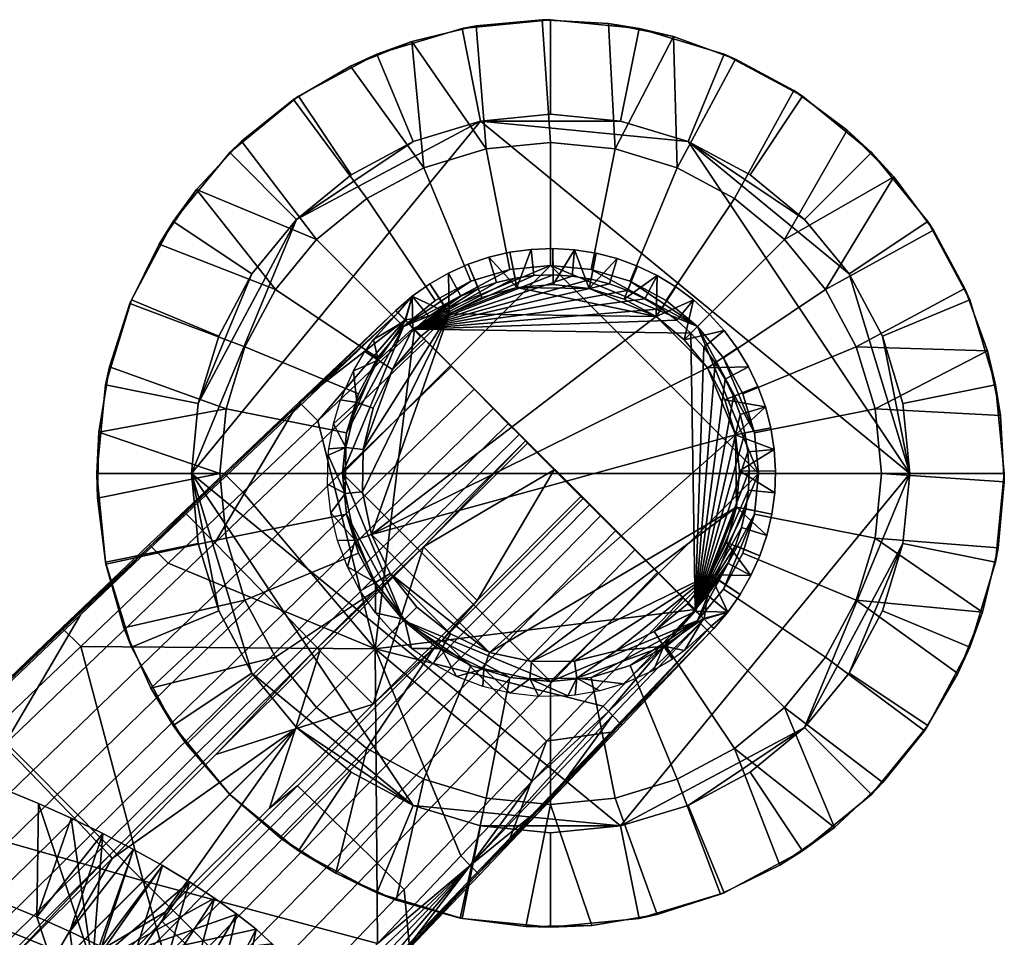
# Model space of a CAD drawing. Header units: millimetres. Extents: x -243 to 243, y -250 to 243.
# Tile 90 of 90: x 191 to 243, y 195 to 243. Entities that reach past the tile are written whole.
import ezdxf

# ---------------------------------------------------------------- set-up
doc = ezdxf.new("R2010")
doc.units = ezdxf.units.MM
doc.header["$MEASUREMENT"] = 0
for name, color, linetype in [('nozky', 250, 'Continuous'), ('podnoz', 251, 'Continuous'), ('ram', 7, 'Continuous')]:
    doc.layers.add(name, color=color, linetype=linetype)

msp = doc.modelspace()

# ---------------------------------------------------------------- meshes
at = {"layer": 'nozky'}
mesh = msp.add_polyface(dxfattribs=at)
corners = [(235, 208.647), (237.838, 215.496), (236.758, 211.932), (232.639, 205.768), (238.203, 219.203), (235, 229.759), (236.758, 226.474), (237.838, 222.91), (222.91, 200.568), (200.203, 219.203), (226.475, 201.649), (229.758, 203.405), (219.203, 200.203), (215.496, 200.568), (211.932, 201.649), (226.475, 236.757), (229.758, 235.001), (232.639, 232.638), (215.496, 237.838), (222.91, 237.838), (205.768, 232.638), (211.932, 236.757), (219.203, 238.203), (235, 208.647), (239.158, 205.869, 4.5), (236.174, 202.232, 4.5), (232.639, 205.768), (237.838, 215.496), (242.742, 214.521, 4.5), (241.375, 210.019, 4.5), (236.758, 211.932), (237.838, 222.91), (242.742, 223.885, 4.5), (243.203, 219.203, 4.5), (238.203, 219.203), (235, 229.759), (239.158, 232.537, 4.5), (241.375, 228.387, 4.5), (236.758, 226.474), (232.537, 199.248, 4.5), (229.758, 203.405), (232.639, 232.638), (236.174, 236.174, 4.5), (226.475, 236.757), (228.387, 241.376, 4.5), (232.537, 239.158, 4.5), (229.758, 235.001), (219.203, 238.203), (219.203, 243.203, 4.5), (223.885, 242.742, 4.5), (222.91, 237.838), (211.932, 236.757), (210.02, 241.376, 4.5), (214.521, 242.742, 4.5), (215.496, 237.838)]
mesh.append_faces([[corners[k] for k in face] for face in [(0, 1, 2, 2), (1, 0, 3, 3), (3, 4, 1, 1), (4, 5, 6, 6), (6, 7, 4, 4), (3, 8, 4, 4), (9, 4, 8, 8), (10, 3, 11, 11), (8, 12, 13, 13), (10, 8, 3, 3), (14, 8, 13, 13), (14, 9, 8, 8), (15, 5, 4, 4), (15, 16, 17, 17), (4, 18, 15, 15), (19, 15, 18, 18), (9, 18, 4, 4), (20, 21, 18, 18), (22, 19, 18, 18), (15, 17, 5, 5), (23, 24, 25, 26), (27, 28, 29, 30), (30, 29, 24, 23), (31, 32, 33, 34), (35, 36, 37, 38), (38, 37, 32, 31), (34, 33, 28, 27), (26, 25, 39, 40), (41, 42, 36, 35), (43, 44, 45, 46), (47, 48, 49, 50), (50, 49, 44, 43), (51, 52, 53, 54), (54, 53, 48, 47), (46, 45, 42, 41)]])
mesh = msp.add_polyface(dxfattribs=at)
corners = [(-200.568, 222.91), (-200.203, 219.203), (-201.648, 211.932), (-200.568, 215.496), (-197.031, 210.019, 4.5), (-199.248, 205.869, 4.5), (-201.326, 207.258, 2.25), (-199.34, 210.975, 2.25), (-195.664, 214.521, 4.5), (-198.117, 215.009, 2.25), (-195.203, 219.203, 4.5), (-197.703, 219.203, 2.25), (-195.664, 223.885, 4.5), (-198.117, 223.397, 2.25), (-197.031, 228.387, 4.5), (-199.34, 227.431, 2.25), (-199.248, 232.537, 4.5), (-201.326, 231.148, 2.25), (-200.568, 215.496), (-201.648, 211.932), (-203.406, 208.647), (-200.568, 222.91), (-200.203, 219.203), (-203.406, 229.759), (-201.648, 226.474), (211.932, 201.649), (208.648, 203.405), (205.768, 205.768), (203.406, 208.647), (211.932, 236.757), (205.768, 232.638), (208.648, 235.001), (201.648, 211.932), (200.568, 215.496), (200.203, 219.203), (200.568, 222.91), (203.406, 229.759), (201.648, 226.474), (215.496, 237.838), (208.648, 203.405), (205.869, 199.248, 4.5), (202.232, 202.232, 4.5), (205.768, 205.768), (205.768, 232.638), (202.232, 236.174, 4.5), (205.869, 239.158, 4.5), (208.648, 235.001), (210.02, 241.376, 4.5), (211.932, 236.757), (201.648, 226.474), (197.029, 228.387, 4.5), (199.248, 232.537, 4.5), (203.406, 229.759), (200.203, 219.203), (195.203, 219.203, 4.5), (195.664, 223.885, 4.5), (200.568, 222.91), (201.648, 211.932), (197.029, 210.019, 4.5), (195.664, 214.521, 4.5), (200.568, 215.496), (205.768, 205.768), (202.232, 202.232, 4.5), (199.248, 205.869, 4.5), (203.406, 208.647)]
mesh.append_faces([[corners[k] for k in face] for face in [(0, 1, 2, 2), (2, 1, 3, 3), (4, 5, 6, 7), (8, 4, 7, 9), (10, 8, 9, 11), (12, 10, 11, 13), (14, 12, 13, 15), (16, 14, 15, 17), (18, 9, 7, 19), (19, 7, 6, 20), (21, 13, 11, 22), (23, 17, 15, 24), (24, 15, 13, 21), (22, 11, 9, 18), (25, 26, 27, 27), (25, 27, 28, 28), (29, 30, 31, 31), (32, 33, 34, 34), (34, 28, 32, 32), (28, 34, 25, 25), (35, 36, 30, 30), (36, 35, 37, 37), (34, 35, 30, 30), (34, 30, 38, 38), (39, 40, 41, 42), (43, 44, 45, 46), (46, 45, 47, 48), (49, 50, 51, 52), (53, 54, 55, 56), (56, 55, 50, 49), (57, 58, 59, 60), (61, 62, 63, 64), (64, 63, 58, 57), (60, 59, 54, 53), (52, 51, 44, 43)]])
mesh = msp.add_polyface(dxfattribs=at)
corners = [(215.496, 200.568), (214.521, 195.664, 4.5), (210.02, 197.03, 4.5), (211.932, 201.649), (205.869, 199.248, 4.5), (208.648, 203.405), (222.91, 200.568), (223.885, 195.664, 4.5), (219.203, 195.203, 4.5), (219.203, 200.203), (229.758, 203.405), (232.537, 199.248, 4.5), (228.387, 197.03, 4.5), (226.475, 201.649), (200.568, -222.91), (200.203, -219.203), (201.648, -211.932), (200.568, -215.496), (203.406, -208.647), (205.768, -205.768), (208.648, -203.405), (226.475, -201.649), (236.758, -211.932), (235, -208.647), (232.639, -205.768), (215.496, -200.568), (219.203, -200.203), (211.932, -201.649), (222.91, -200.568), (229.758, -203.405), (203.406, -208.647), (199.248, -205.869, 4.5), (202.232, -202.233, 4.5), (205.768, -205.768), (200.568, -215.496), (195.664, -214.521, 4.5), (197.029, -210.019, 4.5), (201.648, -211.932), (200.203, -219.203), (195.203, -219.203, 4.5), (236.758, -211.932), (241.375, -210.019, 4.5), (242.742, -214.521, 4.5), (237.838, -215.496), (232.639, -205.768), (236.174, -202.233, 4.5), (239.158, -205.869, 4.5), (235, -208.647), (243.203, -219.203, 4.5), (238.203, -219.203), (226.475, -201.649), (228.387, -197.03, 4.5), (232.537, -199.248, 4.5), (229.758, -203.405), (219.203, -200.203), (219.203, -195.203, 4.5), (223.885, -195.664, 4.5), (222.91, -200.568), (211.932, -201.649), (210.02, -197.03, 4.5), (214.521, -195.664, 4.5), (215.496, -200.568), (205.768, -205.768), (202.232, -202.233, 4.5), (205.869, -199.248, 4.5), (208.648, -203.405)]
mesh.append_faces([[corners[k] for k in face] for face in [(0, 1, 2, 3), (3, 2, 4, 5), (6, 7, 8, 9), (10, 11, 12, 13), (13, 12, 7, 6), (9, 8, 1, 0), (14, 15, 16, 16), (16, 15, 17, 17), (16, 18, 19, 19), (16, 19, 20, 20), (21, 22, 16, 16), (23, 22, 24, 24), (20, 25, 26, 26), (25, 20, 27, 27), (20, 26, 16, 16), (26, 21, 16, 16), (21, 26, 28, 28), (22, 21, 29, 29), (29, 24, 22, 22), (30, 31, 32, 33), (34, 35, 36, 37), (37, 36, 31, 30), (38, 39, 35, 34), (40, 41, 42, 43), (44, 45, 46, 47), (47, 46, 41, 40), (43, 42, 48, 49), (50, 51, 52, 53), (54, 55, 56, 57), (57, 56, 51, 50), (58, 59, 60, 61), (62, 63, 64, 65), (65, 64, 59, 58), (61, 60, 55, 54), (53, 52, 45, 44)]])
at = {"layer": 'podnoz'}
mesh = msp.add_polyface(dxfattribs=at)
corners = [(211.426, 226.981, 12.5), (208.203, 219.203, 12.5), (219.203, 230.203, 12.5), (217.057, 229.992, 12.5), (214.994, 229.366, 12.5), (213.092, 228.349, 12.5), (215.789, 236.367, 10.5), (215.275, 242.88, 8.5), (211.871, 242.055, 8.5), (219.203, 236.703, 10.5), (218.766, 243.199, 8.5), (212.506, 235.371, 10.5), (208.621, 240.744, 8.5), (205.598, 238.974, 8.5), (209.48, 233.754, 10.5), (200.479, 234.216, 8.5), (206.828, 231.577, 10.5), (202.863, 236.782, 8.5), (198.492, 231.329, 8.5), (196.947, 228.185, 8.5), (203.035, 225.9, 10.5), (204.652, 228.926, 10.5), (211.426, 226.981, 12.5), (213.092, 228.349, 12.5), (214.994, 229.366, 12.5), (217.057, 229.992, 12.5), (210.057, 225.314, 12.5), (219.203, 243.203, 4.5), (214.521, 242.742, 4.5), (215.275, 242.88, 8.5), (218.766, 243.199, 8.5), (210.02, 241.376, 4.5), (211.871, 242.055, 8.5), (205.869, 239.158, 4.5), (205.598, 238.974, 8.5), (208.621, 240.744, 8.5), (202.232, 236.174, 4.5), (199.248, 232.537, 4.5), (200.479, 234.216, 8.5), (202.863, 236.782, 8.5), (211.129, 227.705, 37.939), (205.961, 222.914, 40.101), (211.012, 227.83, 40.433), (218.182, 231.056, 39.633), (217.045, 230.902, 39.731), (217.324, 229.534, 41.198), (218.326, 229.667, 41.094), (214.844, 230.273, 39.949), (215.387, 228.985, 41.427), (216.342, 229.306, 41.309), (215.93, 230.64, 39.837), (213.801, 229.802, 40.065), (212.809, 229.235, 40.185), (213.59, 228.077, 41.676), (214.465, 228.574, 41.549), (211.506, 227.336, 41.185), (211.875, 228.575, 40.308), (211.012, 227.83, 40.433), (212.766, 227.498, 41.805), (212, 226.844, 41.936), (217.414, 229.042, 13), (215.559, 228.516, 13), (214.844, 230.273, 39.949), (215.93, 230.64, 39.837), (213.838, 227.642, 13), (213.801, 229.802, 40.065), (212.316, 226.454, 13), (211.922, 226.871, 21.313), (211.525, 227.288, 29.626), (211.875, 228.575, 40.308), (217.045, 230.902, 39.731), (212.809, 229.235, 40.185), (218.182, 231.056, 39.633), (217.414, 229.042, 13), (213.838, 227.642, 13), (215.559, 228.516, 13), (210.846, 224.694, 13), (212.316, 226.454, 13), (209.84, 226.286, 38.189), (212, 226.844, 41.936), (214.465, 228.574, 41.549), (212.766, 227.498, 41.805), (213.59, 228.077, 41.676), (222.326, 229.228, 40.768), (221.346, 229.482, 40.834), (223.279, 228.88, 40.713), (216.342, 229.306, 41.309), (215.387, 228.985, 41.427), (217.324, 229.534, 41.198), (220.346, 229.641, 40.911), (219.336, 229.703, 40.998), (218.326, 229.667, 41.094)]
mesh.append_faces([[corners[k] for k in face] for face in [(0, 1, 2, 2), (0, 3, 4, 4), (2, 3, 0, 0), (0, 4, 5, 5), (6, 7, 8, 8), (6, 9, 10, 7), (11, 6, 8, 8), (12, 11, 8, 8), (12, 13, 14, 11), (15, 16, 17, 17), (18, 19, 20, 21), (18, 21, 15, 15), (13, 17, 16, 14), (16, 22, 23, 14), (15, 21, 16, 16), (14, 23, 24, 11), (25, 6, 11, 24), (21, 26, 22, 16), (27, 28, 29, 30), (28, 31, 32, 29), (31, 33, 34, 35), (36, 37, 38, 39), (33, 36, 39, 34), (31, 35, 32, 32), (40, 41, 42, 42), (43, 44, 45, 46), (47, 48, 49, 50), (44, 50, 49, 45), (51, 52, 53, 54), (55, 56, 57, 57), (52, 56, 58, 53), (51, 54, 48, 47), (56, 55, 58, 58), (55, 59, 58, 58), (60, 61, 62, 63), (61, 64, 65, 62), (64, 66, 67, 67), (68, 69, 67, 67), (69, 64, 67, 67), (40, 69, 68, 68), (60, 63, 70, 70), (64, 71, 65, 65), (40, 42, 69, 69), (69, 71, 64, 64), (70, 72, 60, 60), (73, 74, 75, 75), (76, 77, 74, 74), (78, 40, 68, 68), (79, 80, 81, 81), (81, 80, 82, 82), (83, 84, 79, 79), (85, 83, 79, 79), (86, 87, 79, 79), (79, 88, 86, 86), (89, 90, 79, 79), (91, 79, 90, 90), (88, 79, 91, 91), (79, 87, 80, 80)]])
mesh = msp.add_polyface(dxfattribs=at)
corners = [(226.98, 226.981, 12.5), (223.412, 229.366, 12.5), (221.35, 229.992, 12.5), (225.314, 228.349, 12.5), (219.203, 230.203, 12.5), (241.117, 228.991, 8.5), (239.457, 232.078, 8.5), (233.754, 228.926, 10.5), (235.371, 225.9, 10.5), (237.367, 234.89, 8.5), (228.35, 225.314, 12.5), (231.578, 231.577, 10.5), (226.98, 226.981, 12.5), (234.891, 237.367, 8.5), (232.078, 239.458, 8.5), (228.926, 233.754, 10.5), (228.992, 241.116, 8.5), (225.9, 235.371, 10.5), (222.617, 236.367, 10.5), (225.697, 242.308, 8.5), (222.264, 243.007, 8.5), (218.766, 243.199, 8.5), (219.203, 236.703, 10.5), (223.412, 229.366, 12.5), (225.314, 228.349, 12.5), (221.35, 229.992, 12.5), (215.789, 236.367, 10.5), (217.057, 229.992, 12.5), (219.203, 230.203, 12.5), (241.375, 228.387, 4.5), (239.158, 232.537, 4.5), (239.457, 232.078, 8.5), (241.117, 228.991, 8.5), (237.367, 234.89, 8.5), (236.174, 236.174, 4.5), (232.537, 239.158, 4.5), (232.078, 239.458, 8.5), (234.891, 237.367, 8.5), (228.387, 241.376, 4.5), (228.992, 241.116, 8.5), (223.885, 242.742, 4.5), (219.203, 243.203, 4.5), (218.766, 243.199, 8.5), (222.264, 243.007, 8.5), (225.697, 242.308, 8.5), (225.836, 229.079, 39.199), (225.062, 227.917, 40.638), (225.875, 227.31, 40.619), (226.762, 228.391, 39.181), (224.848, 229.675, 39.229), (223.809, 230.173, 39.27), (223.279, 228.88, 40.713), (224.193, 228.441, 40.669), (221.611, 230.853, 39.386), (221.346, 229.482, 40.834), (222.326, 229.228, 40.768), (222.727, 230.566, 39.323), (220.477, 231.032, 39.459), (219.328, 231.1, 39.542), (219.336, 229.703, 40.998), (220.346, 229.641, 40.911), (218.182, 231.056, 39.633), (218.326, 229.667, 41.094), (226.629, 226.628, 40.612), (227.615, 227.616, 39.175), (228.391, 226.761, 39.181), (226.273, 226.275, 13), (227.615, 227.616, 39.175), (224.848, 229.675, 39.229), (225.836, 229.079, 39.199), (224.785, 227.5, 13), (223.09, 228.417, 13), (226.762, 228.391, 39.181), (221.25, 228.991, 13), (219.336, 229.203, 13), (220.477, 231.032, 39.459), (222.727, 230.566, 39.323), (223.809, 230.173, 39.27), (217.414, 229.042, 13), (218.182, 231.056, 39.633), (219.328, 231.1, 39.542), (221.611, 230.853, 39.386), (223.09, 228.417, 13), (224.785, 227.5, 13), (221.25, 228.991, 13), (217.414, 229.042, 13), (219.336, 229.203, 13), (213.838, 227.642, 13), (226.629, 226.628, 40.612), (225.875, 227.31, 40.619), (212, 226.844, 41.936), (225.062, 227.917, 40.638), (224.193, 228.441, 40.669), (223.279, 228.88, 40.713), (221.346, 229.482, 40.834), (220.346, 229.641, 40.911)]
mesh.append_faces([[corners[k] for k in face] for face in [(0, 1, 2, 2), (1, 0, 3, 3), (4, 0, 2, 2), (5, 6, 7, 8), (9, 7, 6, 6), (10, 7, 11, 12), (9, 11, 7, 7), (11, 9, 13, 13), (13, 14, 15, 11), (14, 16, 17, 15), (18, 19, 20, 20), (20, 21, 22, 18), (17, 16, 19, 19), (17, 23, 24, 15), (18, 17, 19, 19), (18, 25, 23, 17), (26, 27, 28, 22), (22, 28, 25, 18), (12, 11, 15, 24), (29, 30, 31, 32), (33, 31, 30, 34), (34, 35, 36, 37), (35, 38, 39, 36), (40, 41, 42, 43), (38, 40, 44, 39), (33, 34, 37, 37), (43, 44, 40, 40), (45, 46, 47, 48), (49, 50, 51, 52), (45, 49, 52, 46), (53, 54, 55, 56), (57, 58, 59, 60), (53, 57, 60, 54), (56, 55, 51, 50), (61, 62, 59, 58), (48, 47, 63, 64), (65, 66, 67, 67), (68, 69, 70, 70), (71, 68, 70, 70), (67, 66, 72, 72), (73, 74, 75, 75), (70, 69, 72, 72), (71, 73, 76, 77), (70, 72, 66, 66), (74, 78, 79, 80), (71, 77, 68, 68), (73, 75, 81, 81), (80, 75, 74, 74), (81, 76, 73, 73), (82, 83, 84, 84), (85, 86, 84, 84), (83, 87, 85, 85), (84, 83, 85, 85), (88, 89, 90, 90), (91, 92, 90, 90), (93, 90, 92, 92), (90, 89, 91, 91), (90, 94, 95, 95)]])
mesh = msp.add_polyface(dxfattribs=at)
corners = [(195.303, 221.392, 8.5), (202.039, 222.617, 10.5), (195.877, 224.848, 8.5), (195.238, 217.889, 8.5), (201.703, 219.203, 10.5), (195.686, 214.414, 8.5), (196.633, 211.04, 8.5), (203.035, 212.506, 10.5), (202.039, 215.789, 10.5), (198.062, 207.841, 8.5), (199.248, 232.537, 4.5), (197.029, 228.387, 4.5), (196.947, 228.185, 8.5), (198.492, 231.329, 8.5), (195.664, 223.885, 4.5), (195.203, 219.203, 4.5), (195.303, 221.392, 8.5), (195.877, 224.848, 8.5), (195.664, 214.521, 4.5), (197.029, 210.019, 4.5), (196.633, 211.04, 8.5), (195.686, 214.414, 8.5), (199.248, 205.869, 4.5), (198.062, 207.841, 8.5), (195.238, 217.889, 8.5), (199.941, 204.884, 8.5), (200.479, 234.216, 8.5), (195.486, 199.429, 26.769), (195.867, 199.017, 23.812), (184.867, 188.055, 24.81), (184.471, 188.495, 27.892), (194.867, 200.081, 29.7), (183.832, 189.181, 30.949), (194.02, 200.968, 32.538), (182.961, 190.105, 33.917), (192.953, 202.072, 35.224), (181.867, 191.25, 36.73), (191.695, 203.368, 37.7), (180.582, 192.591, 39.332), (190.281, 204.823, 39.923), (179.133, 194.093, 41.677), (204.051, 212.875, 33.665), (205.09, 211.813, 31.111), (202.824, 214.125, 36.013), (201.438, 215.533, 38.111), (196.014, 198.842, 20.889), (190.521, 193.35, 21.335), (183.15, 201.061, 42.801), (188.742, 206.399, 41.859), (194.336, 211.732, 40.901), (199.932, 217.062, 39.929), (177.561, 195.718, 43.728), (174.844, 193.347, 46.647), (179.551, 197.736, 44.637), (170.199, 188.898, 47.401), (184.111, 202.21, 45.113), (179.492, 197.793, 45.883), (193.357, 211.033, 43.543), (198.043, 215.38, 41.495), (188.734, 206.623, 44.333), (201.941, 219.208, 42.049), (197.98, 215.439, 42.742), (194.336, 211.732, 40.901), (188.742, 206.399, 41.859), (183.15, 201.061, 42.801), (177.561, 195.718, 43.728), (171.973, 190.371, 44.641), (199.932, 217.062, 39.929), (180.486, 196.807, 47.387), (185.105, 201.223, 46.617), (184.111, 202.21, 45.113), (179.492, 197.793, 45.883), (175.842, 192.361, 48.152), (174.844, 193.347, 46.647), (189.727, 205.637, 45.836), (194.35, 210.047, 45.046), (193.357, 211.033, 43.543), (188.734, 206.623, 44.333), (198.973, 214.454, 44.245), (197.98, 215.439, 42.742), (199.068, 195.122, 26.807), (191.66, 187.657, 27.572), (191.227, 188.049, 24.526), (198.656, 195.503, 23.846), (199.721, 194.503, 29.742), (192.336, 187.024, 30.593), (193.35, 190.521, 21.335), (198.842, 196.014, 20.889), (205.703, 205.703, 20.195), (198.842, 196.014, 20.889), (192.004, 192.004, 21.33), (193.35, 190.521, 21.335), (190.521, 193.35, 21.335), (196.014, 198.842, 20.889), (197.652, 197.651, 45.87), (209.928, 209.927, 43.694), (194.35, 210.047, 45.046), (185.105, 201.223, 46.617), (185.369, 185.369, 47.97), (189.727, 205.637, 45.836), (180.486, 196.807, 47.387)]
mesh.append_faces([[corners[k] for k in face] for face in [(0, 1, 2, 2), (3, 4, 0, 0), (5, 6, 7, 8), (9, 7, 6, 6), (3, 5, 8, 4), (10, 11, 12, 13), (14, 15, 16, 17), (18, 19, 20, 21), (19, 22, 23, 20), (15, 18, 21, 24), (11, 14, 17, 12), (15, 24, 16, 16), (22, 25, 23, 23), (13, 26, 10, 10), (27, 28, 29, 30), (31, 27, 30, 32), (33, 31, 32, 34), (35, 33, 34, 36), (37, 35, 36, 38), (39, 37, 38, 40), (41, 42, 33, 35), (43, 41, 35, 37), (44, 43, 37, 39), (28, 45, 46, 46), (46, 29, 28, 28), (40, 47, 48, 39), (39, 49, 50, 44), (39, 48, 49, 49), (47, 40, 51, 51), (52, 53, 54, 54), (55, 53, 56, 56), (56, 53, 52, 52), (57, 58, 59, 59), (60, 58, 61, 61), (61, 58, 57, 57), (59, 53, 55, 55), (53, 59, 58, 58), (53, 58, 62, 63), (53, 64, 65, 65), (65, 66, 53, 53), (67, 62, 58, 58), (63, 64, 53, 53), (68, 69, 70, 71), (72, 68, 71, 73), (74, 75, 76, 77), (75, 78, 79, 76), (69, 74, 77, 70), (80, 81, 82, 83), (84, 85, 81, 80), (86, 87, 83, 82), (88, 89, 90, 90), (90, 89, 91, 91), (90, 92, 93, 93), (94, 95, 96, 96), (97, 98, 94, 94), (94, 99, 97, 97), (98, 97, 100, 100), (94, 96, 99, 99)]])
mesh = msp.add_polyface(dxfattribs=at)
corners = [(208.414, 217.057, 12.5), (211.426, 211.425, 12.5), (208.203, 219.203, 12.5), (230.203, 219.203, 12.5), (219.203, 230.203, 12.5), (210.057, 225.314, 12.5), (209.041, 223.413, 12.5), (208.414, 221.349, 12.5), (211.426, 226.981, 12.5), (196.947, 228.185, 8.5), (195.877, 224.848, 8.5), (202.039, 222.617, 10.5), (203.035, 225.9, 10.5), (210.057, 225.314, 12.5), (204.652, 228.926, 10.5), (209.041, 223.413, 12.5), (208.414, 221.349, 12.5), (195.303, 221.392, 8.5), (201.703, 219.203, 10.5), (208.203, 219.203, 12.5), (202.039, 215.789, 10.5), (208.414, 217.057, 12.5), (216.174, 222.639, 29.634), (216.969, 221.837, 27.058), (205.914, 210.968, 28.402), (205.09, 211.813, 31.111), (215.164, 223.655, 32.055), (204.051, 212.875, 33.665), (213.965, 224.859, 34.271), (202.824, 214.125, 36.013), (212.609, 226.221, 36.242), (201.438, 215.533, 38.111), (212.488, 215.317, 19.478), (206.867, 209.973, 22.766), (217.871, 220.921, 21.673), (217.979, 220.807, 18.982), (205.529, 222.385, 38.941), (211.129, 227.705, 37.939), (199.932, 217.062, 39.929), (205.9, 222.974, 41.348), (205.961, 222.914, 40.101), (201.941, 219.208, 42.049), (211.012, 227.83, 40.433), (198.043, 215.38, 41.495), (205.529, 222.385, 38.941), (199.932, 217.062, 39.929), (211.129, 227.705, 37.939), (202.934, 218.223, 43.552), (206.893, 221.99, 42.851), (205.9, 222.974, 41.348), (201.941, 219.208, 42.049), (212, 226.844, 41.936), (211.506, 227.336, 41.185), (198.973, 214.454, 44.245), (197.98, 215.439, 42.742), (211.012, 227.83, 40.433), (219.393, 219.393, 18.983), (212.488, 215.317, 19.478), (217.979, 220.807, 18.982), (209.25, 218.235, 13), (209.283, 220.469, 13), (213.838, 227.642, 13), (209.74, 215.97, 13), (210.846, 224.694, 13), (209.816, 222.649, 13), (209.25, 218.235, 13), (209.74, 215.97, 13), (208.873, 215.674, 26.254), (208.338, 218.147, 26.254), (207.574, 217.121, 39.234), (208.375, 220.585, 26.254), (209.283, 220.469, 13), (209.816, 222.649, 13), (208.955, 222.965, 26.254), (211.922, 226.871, 21.313), (212.316, 226.454, 13), (210.846, 224.694, 13), (210.08, 225.197, 26.254), (207.715, 221.823, 38.793), (211.525, 227.288, 29.626), (208.777, 224.639, 38.438), (207.447, 220.166, 38.969), (207.412, 218.64, 39.111), (209.84, 226.286, 38.189), (209.383, 225.654, 38.289), (207.482, 220.512, 38.934), (208.094, 223.098, 38.642), (206.893, 221.99, 42.851), (209.928, 209.927, 43.694), (212, 226.844, 41.936), (202.934, 218.223, 43.552), (226.844, 212.001, 41.936)]
mesh.append_faces([[corners[k] for k in face] for face in [(0, 1, 2, 2), (3, 4, 2, 2), (5, 6, 7, 7), (7, 8, 5, 5), (2, 8, 7, 7), (9, 10, 11, 12), (13, 14, 12, 15), (11, 16, 15, 12), (17, 18, 11, 11), (18, 19, 16, 11), (20, 21, 19, 18), (22, 23, 24, 25), (26, 22, 25, 27), (28, 26, 27, 29), (30, 28, 29, 31), (32, 33, 34, 34), (35, 32, 34, 34), (31, 36, 37, 30), (31, 38, 36, 36), (39, 40, 41, 41), (42, 40, 39, 39), (41, 40, 43, 43), (43, 40, 44, 45), (40, 46, 44, 44), (47, 48, 49, 50), (48, 51, 52, 52), (53, 47, 50, 54), (52, 49, 48, 48), (52, 55, 49, 49), (56, 57, 58, 58), (59, 60, 61, 61), (61, 62, 59, 59), (63, 60, 64, 64), (61, 60, 63, 63), (65, 66, 67, 68), (69, 68, 67, 67), (68, 70, 71, 65), (72, 71, 70, 73), (74, 75, 76, 76), (76, 72, 73, 77), (78, 73, 70, 70), (79, 74, 77, 77), (76, 77, 74, 74), (80, 77, 73, 73), (81, 70, 68, 68), (81, 68, 82, 82), (69, 82, 68, 68), (83, 77, 84, 84), (84, 77, 80, 80), (85, 78, 70, 70), (78, 86, 73, 73), (73, 86, 80, 80), (70, 81, 85, 85), (79, 77, 83, 83), (87, 88, 89, 89), (88, 87, 90, 90), (88, 91, 89, 89)]])
mesh = msp.add_polyface(dxfattribs=at)
corners = [(226.98, 226.981, 12.5), (229.992, 221.349, 12.5), (228.35, 225.314, 12.5), (229.365, 223.413, 12.5), (230.203, 219.203, 12.5), (219.203, 230.203, 12.5), (242.879, 215.276, 8.5), (243.199, 218.765, 8.5), (236.703, 219.203, 10.5), (236.367, 215.789, 10.5), (242.309, 225.697, 8.5), (236.367, 222.617, 10.5), (243.008, 222.263, 8.5), (241.117, 228.991, 8.5), (235.371, 225.9, 10.5), (230.203, 219.203, 12.5), (229.992, 217.057, 12.5), (229.365, 223.413, 12.5), (229.992, 221.349, 12.5), (233.754, 228.926, 10.5), (228.35, 225.314, 12.5), (243.203, 219.203, 4.5), (242.742, 223.885, 4.5), (243.008, 222.263, 8.5), (243.199, 218.765, 8.5), (241.375, 228.387, 4.5), (241.117, 228.991, 8.5), (242.309, 225.697, 8.5), (242.742, 214.521, 4.5), (242.879, 215.276, 8.5), (230.902, 217.045, 39.731), (231.057, 218.181, 39.633), (229.666, 218.326, 41.094), (229.533, 217.325, 41.198), (230.641, 215.929, 39.837), (229.307, 216.342, 41.309), (231.1, 219.329, 39.542), (231.031, 220.476, 39.459), (229.641, 220.346, 40.911), (229.703, 219.336, 40.998), (230.854, 221.612, 39.386), (230.566, 222.727, 39.323), (229.229, 222.327, 40.768), (229.482, 221.346, 40.834), (229.676, 224.849, 39.229), (228.441, 224.194, 40.669), (228.881, 223.279, 40.713), (230.172, 223.809, 39.27), (229.078, 225.836, 39.199), (228.391, 226.761, 39.181), (227.311, 225.876, 40.619), (227.916, 225.062, 40.638), (226.629, 226.628, 40.612), (227.615, 227.616, 39.175), (228.99, 221.253, 13), (231.031, 220.476, 39.459), (229.203, 219.337, 13), (228.416, 223.093, 13), (227.498, 224.787, 13), (229.676, 224.849, 39.229), (230.172, 223.809, 39.27), (230.566, 222.727, 39.323), (229.043, 217.415, 13), (231.057, 218.181, 39.633), (230.902, 217.045, 39.731), (226.273, 226.275, 13), (228.391, 226.761, 39.181), (229.078, 225.836, 39.199), (231.1, 219.329, 39.542), (230.854, 221.612, 39.386), (215.316, 212.489, 19.478), (219.393, 219.393, 18.983), (220.807, 217.979, 18.982), (228.99, 221.253, 13), (227.498, 224.787, 13), (228.416, 223.093, 13), (229.203, 219.337, 13), (229.043, 217.415, 13), (215.971, 209.74, 13), (209.74, 215.97, 13), (224.785, 227.5, 13), (213.838, 227.642, 13), (226.273, 226.275, 13), (226.844, 212.001, 41.936), (226.629, 226.628, 40.612), (212, 226.844, 41.936), (229.666, 218.326, 41.094), (229.703, 219.336, 40.998), (229.641, 220.346, 40.911), (229.482, 221.346, 40.834), (229.229, 222.327, 40.768), (228.881, 223.279, 40.713), (228.441, 224.194, 40.669), (227.916, 225.062, 40.638), (227.311, 225.876, 40.619)]
mesh.append_faces([[corners[k] for k in face] for face in [(0, 1, 2, 2), (1, 3, 2, 2), (0, 4, 1, 1), (0, 5, 4, 4), (6, 7, 8, 9), (10, 11, 12, 12), (13, 14, 10, 10), (7, 12, 11, 8), (8, 15, 16, 9), (14, 17, 18, 11), (10, 14, 11, 11), (19, 20, 17, 14), (11, 18, 15, 8), (21, 22, 23, 24), (22, 25, 26, 27), (28, 21, 24, 29), (22, 27, 23, 23), (30, 31, 32, 33), (34, 30, 33, 35), (36, 37, 38, 39), (40, 41, 42, 43), (37, 40, 43, 38), (44, 45, 46, 47), (48, 49, 50, 51), (52, 50, 49, 53), (44, 48, 51, 45), (47, 46, 42, 41), (31, 36, 39, 32), (54, 55, 56, 56), (57, 58, 59, 60), (57, 61, 54, 54), (62, 56, 63, 64), (58, 65, 66, 67), (56, 68, 63, 63), (54, 69, 55, 55), (54, 61, 69, 69), (67, 59, 58, 58), (60, 61, 57, 57), (55, 68, 56, 56), (70, 71, 72, 72), (73, 74, 75, 75), (73, 76, 77, 77), (78, 79, 73, 73), (73, 79, 74, 74), (79, 80, 74, 74), (79, 81, 80, 80), (82, 74, 80, 80), (83, 84, 85, 85), (83, 86, 87, 87), (83, 87, 88, 88), (83, 88, 89, 89), (83, 89, 90, 90), (83, 90, 91, 91), (91, 92, 83, 83), (92, 93, 83, 83), (83, 93, 94, 94), (94, 84, 83, 83)]])
mesh = msp.add_polyface(dxfattribs=at)
corners = [(214.994, 209.041, 12.5), (211.426, 211.425, 12.5), (213.092, 210.057, 12.5), (217.057, 208.415, 12.5), (219.203, 208.203, 12.5), (208.203, 219.203, 12.5), (208.414, 217.057, 12.5), (209.041, 214.994, 12.5), (210.057, 213.092, 12.5), (209.48, 204.652, 10.5), (213.092, 210.057, 12.5), (211.426, 211.425, 12.5), (206.828, 206.829, 10.5), (212.506, 203.035, 10.5), (214.994, 209.041, 12.5), (215.789, 202.039, 10.5), (217.057, 208.415, 12.5), (199.941, 204.884, 8.5), (204.652, 209.481, 10.5), (198.062, 207.841, 8.5), (202.232, 202.232, 8.5), (203.035, 212.506, 10.5), (209.041, 214.994, 12.5), (208.414, 217.057, 12.5), (202.039, 215.789, 10.5), (210.057, 213.092, 12.5), (205.914, 210.968, 28.402), (206.508, 210.352, 25.6), (195.486, 199.429, 26.769), (194.867, 200.081, 29.7), (205.09, 211.813, 31.111), (194.02, 200.968, 32.538), (217.537, 221.262, 24.385), (217.871, 220.921, 21.673), (206.867, 209.973, 22.766), (216.969, 221.837, 27.058), (206.998, 209.826, 19.961), (201.506, 204.334, 20.431), (212.488, 215.317, 19.478), (213.871, 210.062, 25.213), (206.203, 202.319, 26.05), (205.811, 202.687, 23.169), (213.502, 210.415, 22.419), (214.473, 209.476, 27.974), (206.832, 201.715, 28.901), (221.262, 217.538, 24.385), (220.922, 217.872, 21.673), (209.826, 206.998, 19.961), (215.316, 212.489, 19.478), (204.334, 201.506, 20.431), (209.826, 206.998, 19.961), (212.488, 215.317, 19.478), (215.316, 212.489, 19.478), (219.393, 219.393, 18.983), (206.998, 209.826, 19.961), (205.703, 205.703, 20.195), (201.506, 204.334, 20.431), (215.971, 209.74, 13), (213.914, 210.716, 13), (210.717, 213.914, 13), (212.133, 212.132, 13), (209.74, 215.97, 13), (215.971, 209.74, 13), (218.193, 209.254, 13), (218.102, 208.343, 26.254), (215.674, 208.873, 26.254), (213.43, 209.939, 26.254), (211.484, 211.484, 26.254), (212.133, 212.132, 13), (213.914, 210.716, 13), (217.068, 207.583, 39.238), (211.84, 209.942, 39.498), (214.234, 208.471, 39.414), (215.625, 207.937, 39.337), (212.992, 209.135, 39.466), (210.84, 210.833, 39.508), (209.74, 215.97, 13), (210.717, 213.914, 13), (209.939, 213.429, 26.254), (208.873, 215.674, 26.254), (209.947, 211.833, 39.498), (208.459, 214.261, 39.413), (209.129, 213.002, 39.466), (207.926, 215.663, 39.334), (207.574, 217.121, 39.234), (218.223, 202.933, 43.552), (221.99, 206.893, 42.851), (209.928, 209.927, 43.694), (226.844, 212.001, 41.936), (198.973, 214.454, 44.245), (194.35, 210.047, 45.046), (202.934, 218.223, 43.552)]
mesh.append_faces([[corners[k] for k in face] for face in [(0, 1, 2, 2), (1, 0, 3, 3), (3, 4, 1, 1), (1, 4, 5, 5), (6, 7, 8, 8), (6, 8, 1, 1), (9, 10, 11, 12), (13, 14, 10, 9), (15, 16, 14, 13), (17, 18, 19, 19), (17, 20, 12, 18), (21, 22, 23, 24), (12, 11, 25, 18), (18, 21, 19, 19), (18, 25, 22, 21), (26, 27, 28, 29), (30, 26, 29, 31), (32, 33, 34, 27), (35, 32, 27, 26), (34, 36, 37, 37), (34, 38, 36, 36), (39, 40, 41, 42), (43, 44, 40, 39), (45, 39, 42, 46), (42, 47, 48, 48), (42, 41, 49, 47), (50, 51, 52, 52), (51, 53, 52, 52), (54, 50, 55, 55), (54, 51, 50, 50), (55, 56, 54, 54), (57, 58, 59, 59), (58, 60, 59, 59), (57, 59, 61, 61), (62, 63, 64, 65), (66, 67, 68, 69), (69, 62, 65, 66), (65, 64, 70, 70), (67, 66, 71, 71), (66, 65, 72, 72), (65, 70, 73, 73), (74, 66, 72, 72), (66, 74, 71, 71), (72, 65, 73, 73), (75, 67, 71, 71), (76, 77, 78, 79), (80, 78, 67, 67), (77, 68, 67, 78), (81, 79, 78, 78), (81, 78, 82, 82), (79, 81, 83, 83), (83, 84, 79, 79), (80, 82, 78, 78), (75, 80, 67, 67), (85, 86, 87, 87), (86, 88, 87, 87), (87, 89, 90, 90), (89, 87, 91, 91)]])
mesh = msp.add_polyface(dxfattribs=at)
corners = [(223.412, 209.041, 12.5), (225.314, 210.057, 12.5), (226.98, 211.425, 12.5), (229.992, 217.057, 12.5), (228.35, 213.092, 12.5), (229.365, 214.994, 12.5), (230.203, 219.203, 12.5), (219.203, 208.203, 12.5), (228.184, 196.947, 8.5), (231.33, 198.492, 8.5), (228.926, 204.652, 10.5), (225.9, 203.035, 10.5), (236.781, 202.864, 8.5), (231.578, 206.829, 10.5), (234.215, 200.478, 8.5), (238.973, 205.597, 8.5), (240.744, 208.621, 8.5), (235.371, 212.506, 10.5), (233.754, 209.481, 10.5), (242.879, 215.276, 8.5), (236.367, 215.789, 10.5), (242.055, 211.87, 8.5), (226.98, 211.425, 12.5), (225.314, 210.057, 12.5), (223.412, 209.041, 12.5), (228.35, 213.092, 12.5), (229.992, 217.057, 12.5), (229.365, 214.994, 12.5), (223.885, 195.664, 4.5), (228.387, 197.03, 4.5), (228.184, 196.947, 8.5), (224.848, 195.876, 8.5), (232.537, 199.248, 4.5), (236.174, 202.232, 4.5), (236.781, 202.864, 8.5), (234.215, 200.478, 8.5), (239.158, 205.869, 4.5), (238.973, 205.597, 8.5), (231.33, 198.492, 8.5), (241.375, 210.019, 4.5), (242.742, 214.521, 4.5), (242.879, 215.276, 8.5), (242.055, 211.87, 8.5), (240.744, 208.621, 8.5), (227.336, 211.506, 41.185), (227.83, 211.011, 40.433), (228.574, 211.876, 40.308), (229.234, 212.809, 40.185), (229.803, 213.801, 40.065), (228.574, 214.466, 41.549), (228.076, 213.59, 41.676), (227.498, 212.765, 41.805), (230.273, 214.844, 39.949), (230.641, 215.929, 39.837), (229.307, 216.342, 41.309), (228.984, 215.386, 41.427), (226.844, 212.001, 41.936), (226.871, 211.921, 21.313), (226.453, 212.317, 13), (227.643, 213.839, 13), (228.574, 211.876, 40.308), (227.705, 211.13, 37.939), (227.287, 211.525, 29.626), (227.83, 211.011, 40.433), (229.234, 212.809, 40.185), (228.516, 215.559, 13), (229.803, 213.801, 40.065), (229.043, 217.415, 13), (230.641, 215.929, 39.837), (230.273, 214.844, 39.949), (230.902, 217.045, 39.731), (229.043, 217.415, 13), (228.516, 215.559, 13), (227.643, 213.839, 13), (215.971, 209.74, 13), (228.99, 221.253, 13), (224.688, 210.842, 13), (226.453, 212.317, 13), (224.688, 210.842, 13), (225.191, 210.076, 26.254), (226.285, 209.839, 38.189), (226.844, 212.001, 41.936), (227.498, 212.765, 41.805), (228.574, 214.466, 41.549), (228.076, 213.59, 41.676), (228.984, 215.386, 41.427), (229.307, 216.342, 41.309), (229.533, 217.325, 41.198), (229.666, 218.326, 41.094)]
mesh.append_faces([[corners[k] for k in face] for face in [(0, 1, 2, 2), (3, 2, 4, 4), (4, 5, 3, 3), (3, 6, 2, 2), (6, 7, 2, 2), (8, 9, 10, 11), (12, 13, 14, 14), (15, 16, 17, 18), (12, 15, 18, 13), (14, 10, 9, 9), (19, 20, 21, 21), (21, 17, 16, 16), (13, 22, 23, 10), (13, 10, 14, 14), (10, 23, 24, 11), (22, 13, 18, 25), (20, 26, 27, 17), (21, 20, 17, 17), (17, 27, 25, 18), (28, 29, 30, 31), (32, 33, 34, 35), (33, 36, 37, 34), (29, 32, 38, 30), (39, 40, 41, 42), (36, 39, 43, 37), (32, 35, 38, 38), (42, 43, 39, 39), (44, 45, 46, 46), (47, 48, 49, 50), (46, 47, 50, 51), (52, 53, 54, 55), (48, 52, 55, 49), (51, 56, 44, 44), (46, 51, 44, 44), (57, 58, 59, 59), (60, 57, 59, 59), (60, 61, 62, 62), (61, 60, 63, 63), (60, 62, 57, 57), (64, 60, 59, 59), (65, 66, 59, 59), (65, 67, 68, 69), (59, 66, 64, 64), (65, 69, 66, 66), (67, 70, 68, 68), (71, 72, 73, 73), (74, 75, 71, 71), (76, 73, 77, 77), (57, 78, 58, 58), (79, 57, 62, 62), (79, 62, 80, 80), (80, 62, 61, 61), (81, 82, 83, 83), (82, 84, 83, 83), (83, 85, 81, 81), (85, 86, 81, 81), (86, 87, 81, 81), (87, 88, 81, 81)]])
mesh = msp.add_polyface(dxfattribs=at)
corners = [(223.412, 209.041, 12.5), (226.98, 211.425, 12.5), (221.35, 208.415, 12.5), (219.203, 208.203, 12.5), (230.203, 219.203, 12.5), (208.203, 219.203, 12.5), (222.617, 202.039, 10.5), (219.203, 201.703, 10.5), (221.393, 195.303, 8.5), (224.848, 195.876, 8.5), (219.203, 208.203, 12.5), (217.057, 208.415, 12.5), (215.789, 202.039, 10.5), (217.889, 195.239, 8.5), (228.184, 196.947, 8.5), (225.9, 203.035, 10.5), (221.35, 208.415, 12.5), (223.412, 209.041, 12.5), (219.203, 195.203, 4.5), (223.885, 195.664, 4.5), (224.848, 195.876, 8.5), (221.393, 195.303, 8.5), (217.889, 195.239, 8.5), (221.836, 216.97, 27.058), (214.473, 209.476, 27.974), (213.871, 210.062, 25.213), (221.262, 217.538, 24.385), (222.639, 216.174, 29.634), (215.305, 208.661, 30.64), (223.654, 215.164, 32.055), (216.352, 207.632, 33.152), (224.859, 213.965, 34.271), (217.588, 206.413, 35.458), (226.221, 212.608, 36.242), (218.98, 205.037, 37.515), (220.922, 217.872, 21.673), (213.502, 210.415, 22.419), (215.316, 212.489, 19.478), (220.807, 217.979, 18.982), (227.705, 211.13, 37.939), (222.387, 205.53, 38.941), (217.062, 199.932, 39.929), (222.975, 205.9, 41.348), (219.209, 201.941, 42.049), (222.914, 205.96, 40.101), (227.83, 211.011, 40.433), (215.381, 198.043, 41.495), (222.887, 205.986, 39.565), (227.705, 211.13, 37.939), (217.062, 199.932, 39.929), (222.387, 205.53, 38.941), (226.844, 212.001, 41.936), (221.99, 206.893, 42.851), (222.27, 206.61, 42.423), (218.223, 202.933, 43.552), (227.336, 211.506, 41.185), (214.945, 198.478, 43.494), (219.209, 201.941, 42.049), (222.482, 206.396, 42.1), (222.975, 205.9, 41.348), (227.83, 211.011, 40.433), (229.043, 217.415, 13), (227.643, 213.839, 13), (218.193, 209.254, 13), (224.688, 210.842, 13), (222.68, 209.827, 13), (220.469, 209.284, 13), (215.971, 209.74, 13), (225.191, 210.076, 26.254), (222.68, 209.827, 13), (224.688, 210.842, 13), (220.469, 209.284, 13), (220.586, 208.375, 26.254), (226.871, 211.921, 21.313), (223.059, 208.08, 38.647), (218.193, 209.254, 13), (218.102, 208.343, 26.254), (220.109, 207.442, 38.974), (224.639, 208.777, 38.438), (225.648, 209.38, 38.29), (226.285, 209.839, 38.189), (221.803, 207.71, 38.795), (220.512, 207.483, 38.934), (218.586, 207.414, 39.116), (217.068, 207.583, 39.238)]
mesh.append_faces([[corners[k] for k in face] for face in [(0, 1, 2, 2), (3, 2, 1, 1), (4, 5, 3, 3), (6, 7, 8, 9), (7, 10, 11, 12), (7, 13, 8, 8), (9, 14, 15, 6), (10, 7, 6, 16), (15, 17, 16, 6), (18, 19, 20, 21), (18, 21, 22, 22), (23, 24, 25, 26), (27, 28, 24, 23), (29, 30, 28, 27), (31, 32, 30, 29), (33, 34, 32, 31), (35, 36, 37, 38), (34, 33, 39, 40), (34, 40, 41, 41), (42, 43, 44, 44), (45, 42, 44, 44), (46, 47, 44, 44), (48, 44, 47, 47), (44, 43, 46, 46), (46, 49, 47, 47), (47, 49, 50, 50), (47, 50, 48, 48), (48, 45, 44, 44), (51, 52, 53, 53), (54, 53, 52, 52), (55, 51, 53, 53), (56, 53, 54, 54), (56, 57, 58, 58), (53, 58, 55, 55), (55, 58, 59, 60), (58, 53, 56, 56), (58, 57, 59, 59), (61, 62, 63, 63), (62, 64, 65, 65), (66, 62, 65, 65), (66, 63, 62, 62), (61, 63, 67, 67), (68, 69, 70, 70), (71, 69, 72, 72), (70, 73, 68, 68), (72, 69, 68, 68), (72, 68, 74, 74), (75, 71, 72, 76), (76, 72, 77, 77), (78, 68, 79, 79), (80, 79, 68, 68), (72, 74, 81, 81), (72, 81, 82, 82), (68, 78, 74, 74), (76, 83, 84, 84), (83, 76, 77, 77), (77, 72, 82, 82)]])
mesh = msp.add_polyface(dxfattribs=at)
corners = [(202.232, 202.232, 8.5), (204.885, 199.942, 8.5), (209.48, 204.652, 10.5), (206.828, 206.829, 10.5), (207.842, 198.063, 8.5), (211.041, 196.634, 8.5), (214.414, 195.686, 8.5), (215.789, 202.039, 10.5), (212.506, 203.035, 10.5), (217.889, 195.239, 8.5), (219.203, 201.703, 10.5), (202.232, 202.232, 4.5), (205.869, 199.248, 4.5), (204.885, 199.942, 8.5), (202.232, 202.232, 8.5), (211.041, 196.634, 8.5), (207.842, 198.063, 8.5), (210.02, 197.03, 4.5), (214.521, 195.664, 4.5), (219.203, 195.203, 4.5), (217.889, 195.239, 8.5), (214.414, 195.686, 8.5), (199.248, 205.869, 4.5), (199.941, 204.884, 8.5), (206.508, 210.352, 25.6), (206.867, 209.973, 22.766), (195.867, 199.017, 23.812), (195.486, 199.429, 26.769), (201.506, 204.334, 20.431), (196.014, 198.842, 20.889), (204.469, 189.912, 39.982), (197.199, 182.356, 41.175), (195.711, 183.795, 38.866), (203.012, 191.328, 37.755), (206.203, 202.319, 26.05), (199.068, 195.122, 26.807), (198.656, 195.503, 23.846), (205.811, 202.687, 23.169), (206.832, 201.715, 28.901), (199.721, 194.503, 29.742), (207.695, 200.881, 31.659), (200.609, 193.653, 32.585), (208.771, 199.832, 34.264), (201.715, 192.586, 35.274), (210.039, 198.594, 36.661), (211.465, 197.197, 38.806), (215.305, 208.661, 30.64), (214.473, 209.476, 27.974), (216.352, 207.632, 33.152), (217.588, 206.413, 35.458), (218.98, 205.037, 37.515), (198.842, 196.014, 20.889), (204.334, 201.506, 20.431), (211.732, 194.336, 40.901), (206.398, 188.743, 41.859), (217.062, 199.932, 39.929), (201.061, 183.151, 42.801), (211.033, 193.357, 43.543), (206.623, 188.734, 44.333), (215.381, 198.043, 41.495), (219.209, 201.941, 42.049), (215.439, 197.981, 42.742), (202.209, 184.112, 45.113), (197.736, 179.551, 44.637), (206.398, 188.743, 41.859), (211.732, 194.336, 40.901), (217.062, 199.932, 39.929), (201.061, 183.151, 42.801), (205.637, 189.727, 45.836), (214.945, 198.478, 43.494), (210.047, 194.35, 45.046), (201.223, 185.106, 46.617), (197.301, 179.989, 46.635), (218.223, 202.933, 43.552), (214.453, 198.974, 44.245), (206.623, 188.734, 44.333), (202.209, 184.112, 45.113), (211.033, 193.357, 43.543), (215.439, 197.981, 42.742), (219.209, 201.941, 42.049), (205.703, 205.703, 20.195), (209.826, 206.998, 19.961), (204.334, 201.506, 20.431), (201.506, 204.334, 20.431), (196.014, 198.842, 20.889), (192.004, 192.004, 21.33), (198.842, 196.014, 20.889), (205.637, 189.727, 45.836), (210.047, 194.35, 45.046), (197.652, 197.651, 45.87), (218.223, 202.933, 43.552), (209.928, 209.927, 43.694), (214.453, 198.974, 44.245), (201.223, 185.106, 46.617)]
mesh.append_faces([[corners[k] for k in face] for face in [(0, 1, 2, 3), (2, 1, 4, 4), (5, 6, 7, 8), (6, 9, 10, 7), (8, 4, 5, 5), (8, 2, 4, 4), (11, 12, 13, 14), (15, 16, 17, 17), (16, 12, 17, 17), (18, 19, 20, 21), (12, 16, 13, 13), (17, 18, 21, 15), (22, 11, 14, 23), (24, 25, 26, 27), (25, 28, 29, 26), (30, 31, 32, 33), (34, 35, 36, 37), (38, 39, 35, 34), (40, 41, 39, 38), (42, 43, 41, 40), (44, 33, 43, 42), (45, 30, 33, 44), (46, 40, 38, 47), (48, 42, 40, 46), (49, 44, 42, 48), (50, 45, 44, 49), (51, 52, 37, 36), (30, 45, 53, 54), (45, 50, 55, 53), (31, 30, 54, 56), (57, 58, 59, 59), (60, 61, 59, 59), (61, 57, 59, 59), (58, 62, 63, 63), (63, 59, 58, 58), (63, 64, 65, 59), (66, 59, 65, 65), (64, 63, 67, 67), (68, 69, 70, 70), (68, 71, 72, 72), (73, 74, 69, 69), (69, 74, 70, 70), (75, 69, 72, 72), (68, 72, 69, 69), (72, 76, 75, 75), (69, 77, 78, 78), (79, 69, 78, 78), (77, 69, 75, 75), (80, 81, 82, 82), (83, 80, 84, 84), (85, 84, 80, 80), (80, 82, 86, 86), (87, 88, 89, 89), (90, 91, 92, 92), (89, 93, 87, 87), (88, 92, 91, 91), (88, 91, 89, 89)]])
mesh = msp.add_polyface(dxfattribs=at)
corners = [(184.471, 188.495, 27.892), (184.867, 188.055, 24.81), (173.873, 177.087, 25.76), (173.463, 177.552, 28.966), (183.832, 189.181, 30.949), (172.809, 178.267, 32.15), (182.961, 190.105, 33.917), (171.914, 179.226, 35.244), (181.867, 191.25, 36.73), (170.795, 180.411, 38.183), (180.582, 192.591, 39.332), (169.479, 181.794, 40.909), (179.133, 194.093, 41.677), (167.996, 183.343, 43.372), (179.535, 182.363, 22.188), (174.041, 176.869, 22.595), (190.521, 193.35, 21.335), (185.027, 187.857, 21.767), (156.871, 172.574, 45.009), (160.803, 179.662, 46.42), (166.387, 185.019, 45.538), (171.973, 190.371, 44.641), (177.561, 195.718, 43.728), (165.555, 184.445, 48.145), (160.965, 179.93, 47.632), (160.912, 179.989, 48.878), (170.199, 188.898, 47.401), (166.387, 185.019, 45.538), (160.803, 179.662, 46.42), (179.551, 197.736, 44.637), (171.973, 190.371, 44.641), (161.916, 179.004, 50.384), (166.557, 183.46, 49.65), (165.555, 184.445, 48.145), (160.912, 179.989, 48.878), (171.197, 187.912, 48.906), (175.842, 192.361, 48.152), (174.844, 193.347, 46.647), (170.199, 188.898, 47.401), (191.66, 187.657, 27.572), (184.338, 180.287, 28.306), (183.887, 180.69, 25.177), (191.227, 188.049, 24.526), (192.336, 187.024, 30.593), (185.035, 179.642, 31.411), (193.25, 186.157, 33.523), (185.973, 178.761, 34.427), (194.383, 185.073, 36.3), (187.133, 177.658, 37.289), (195.711, 183.795, 38.866), (188.49, 176.361, 39.938), (197.199, 182.356, 41.175), (190.01, 174.9, 42.328), (200.609, 193.653, 32.585), (199.721, 194.503, 29.742), (201.715, 192.586, 35.274), (203.012, 191.328, 37.755), (182.363, 179.535, 22.188), (187.855, 185.028, 21.767), (193.35, 190.521, 21.335), (201.061, 183.151, 42.801), (195.719, 177.561, 43.728), (202.209, 184.112, 45.113), (197.793, 179.491, 45.883), (197.736, 179.551, 44.637), (193.348, 174.845, 46.647), (195.719, 177.561, 43.728), (201.061, 183.151, 42.801), (196.807, 180.486, 47.387), (192.361, 175.841, 48.152), (197.301, 179.989, 46.635), (201.223, 185.106, 46.617), (193.348, 174.845, 46.647), (197.793, 179.491, 45.883), (202.209, 184.112, 45.113), (187.855, 185.028, 21.767), (192.004, 192.004, 21.33), (193.35, 190.521, 21.335), (182.363, 179.535, 22.188), (178.303, 178.303, 22.386), (185.027, 187.857, 21.767), (174.041, 176.869, 22.595), (179.535, 182.363, 22.188), (190.521, 193.35, 21.335), (192.361, 175.841, 48.152), (196.807, 180.486, 47.387), (185.369, 185.369, 47.97), (201.223, 185.106, 46.617), (187.912, 171.198, 48.906), (197.652, 197.651, 45.87), (180.486, 196.807, 47.387), (175.842, 192.361, 48.152), (161.916, 179.004, 50.384), (173.08, 173.08, 49.996), (166.557, 183.46, 49.65), (171.197, 187.912, 48.906)]
mesh.append_faces([[corners[k] for k in face] for face in [(0, 1, 2, 3), (4, 0, 3, 5), (6, 4, 5, 7), (8, 6, 7, 9), (10, 8, 9, 11), (12, 10, 11, 13), (2, 14, 15, 15), (1, 16, 17, 17), (1, 17, 14, 14), (1, 14, 2, 2), (18, 19, 20, 13), (13, 21, 22, 12), (13, 20, 21, 21), (23, 24, 25, 25), (26, 24, 23, 23), (27, 28, 24, 24), (24, 29, 30, 27), (24, 26, 29, 29), (31, 32, 33, 34), (35, 36, 37, 38), (32, 35, 38, 33), (39, 40, 41, 42), (43, 44, 40, 39), (45, 46, 44, 43), (47, 48, 46, 45), (49, 50, 48, 47), (51, 52, 50, 49), (53, 45, 43, 54), (55, 47, 45, 53), (56, 49, 47, 55), (41, 57, 58, 58), (42, 58, 59, 59), (42, 41, 58, 58), (60, 61, 51, 51), (62, 63, 64, 64), (63, 65, 64, 64), (64, 66, 67, 67), (68, 69, 70, 70), (68, 70, 71, 71), (70, 72, 73, 73), (74, 70, 73, 73), (75, 76, 77, 77), (75, 78, 79, 79), (76, 79, 80, 80), (79, 81, 82, 82), (79, 76, 75, 75), (83, 76, 80, 80), (79, 82, 80, 80), (84, 85, 86, 86), (85, 87, 86, 86), (88, 84, 86, 86), (87, 89, 86, 86), (90, 91, 86, 86), (92, 93, 94, 94), (95, 86, 91, 91), (95, 94, 93, 93), (86, 95, 93, 93)]])
at = {"layer": 'ram'}
mesh = msp.add_polyface(dxfattribs=at)
corners = [(206.492, 182.707, 777.931), (207.224, 179.163, 765.52), (207.332, 185.389, 764.509), (205.816, 192.429, 790.168), (205.76, 186.271, 790.336), (196.537, 179.02, 746.881), (194.867, 187.104, 775.243), (182.543, 192.067, 775.044), (184.202, 183.902, 746.466), (183.099, 199.461, 803.231), (174.094, 202.99, 803.231), (192.031, 195.755, 803.231), (206.492, 182.707, 777.931), (205.76, 186.271, 790.336), (207.224, 179.163, 765.52), (196.702, 185.236, 745.032), (184.369, 190.119, 744.631), (182.651, 198.166, 774.057), (194.975, 193.204, 774.237), (186.089, 182.325, 715.141), (173.545, 186.893, 714.54), (171.856, 194.691, 744.254), (198.431, 177.452, 715.779), (192.11, 201.741, 803.067), (183.169, 205.45, 803.083), (207.332, 185.389, 764.509), (208.85, 178.436, 738.826), (205.816, 192.429, 790.168), (192.031, 195.755, 803.231), (192.11, 201.741, 803.067), (183.169, 205.45, 803.083), (183.099, 199.461, 803.231), (204.422, 188.233, 795.495), (203.571, 189.018, 797.007), (202.547, 189.844, 798.383), (205.535, 186.846, 792.137), (205.083, 187.504, 793.865), (201.368, 190.7, 799.61), (193.767, 194.982, 803.122), (195.457, 194.164, 802.803), (200.053, 191.571, 800.676), (198.618, 192.447, 801.571), (197.08, 193.315, 802.283), (204.479, 194.328, 795.327), (203.628, 195.094, 796.839), (202.604, 195.903, 798.216), (205.139, 193.619, 793.697), (205.591, 192.981, 791.969), (201.426, 196.742, 799.443), (193.841, 200.971, 802.957), (195.525, 200.161, 802.636), (198.679, 198.463, 801.403), (200.112, 197.6, 800.509), (197.144, 199.321, 802.115), (205.535, 186.846, 792.137), (205.083, 187.504, 793.865), (203.571, 189.018, 797.007), (204.422, 188.233, 795.495), (205.139, 193.619, 793.697), (205.591, 192.981, 791.969), (202.547, 189.844, 798.383), (204.479, 194.328, 795.327), (203.628, 195.094, 796.839), (202.604, 195.903, 798.216), (201.426, 196.742, 799.443), (200.053, 191.571, 800.676), (201.368, 190.7, 799.61), (198.618, 192.447, 801.571), (200.112, 197.6, 800.509), (195.457, 194.164, 802.803), (197.08, 193.315, 802.283), (198.679, 198.463, 801.403), (197.144, 199.321, 802.115), (193.767, 194.982, 803.122), (193.841, 200.971, 802.957), (195.525, 200.161, 802.636)]
mesh.append_faces([[corners[k] for k in face] for face in [(0, 1, 2, 2), (2, 3, 0, 0), (4, 0, 3, 3), (5, 6, 7, 8), (9, 10, 7, 7), (9, 7, 6, 11), (12, 13, 6, 6), (6, 14, 12, 12), (15, 16, 17, 18), (19, 20, 21, 16), (22, 19, 16, 15), (23, 18, 17, 24), (18, 25, 26, 15), (18, 27, 25, 25), (28, 29, 30, 31), (32, 33, 6, 6), (33, 34, 6, 6), (35, 6, 13, 13), (36, 6, 35, 35), (36, 32, 6, 6), (6, 34, 37, 37), (38, 6, 39, 39), (11, 6, 38, 38), (6, 40, 41, 41), (39, 6, 42, 42), (41, 42, 6, 6), (37, 40, 6, 6), (43, 18, 44, 44), (44, 18, 45, 45), (46, 47, 27, 27), (18, 46, 27, 27), (46, 18, 43, 43), (18, 48, 45, 45), (49, 50, 18, 18), (23, 49, 18, 18), (18, 51, 52, 52), (50, 53, 18, 18), (51, 18, 53, 53), (48, 18, 52, 52), (54, 4, 3, 3), (54, 3, 55, 55), (56, 57, 58, 58), (59, 57, 55, 55), (60, 56, 61, 61), (55, 3, 59, 59), (57, 59, 58, 58), (60, 61, 62, 62), (63, 64, 65, 65), (66, 62, 63, 63), (61, 56, 58, 58), (60, 62, 66, 66), (64, 67, 65, 65), (67, 64, 68, 68), (69, 70, 71, 71), (68, 70, 67, 67), (72, 73, 69, 69), (71, 70, 68, 68), (72, 69, 71, 71), (74, 28, 75, 75), (73, 72, 75, 75), (28, 74, 29, 29), (28, 73, 75, 75), (66, 63, 65, 65)]])

doc.saveas('drawing.dxf')
